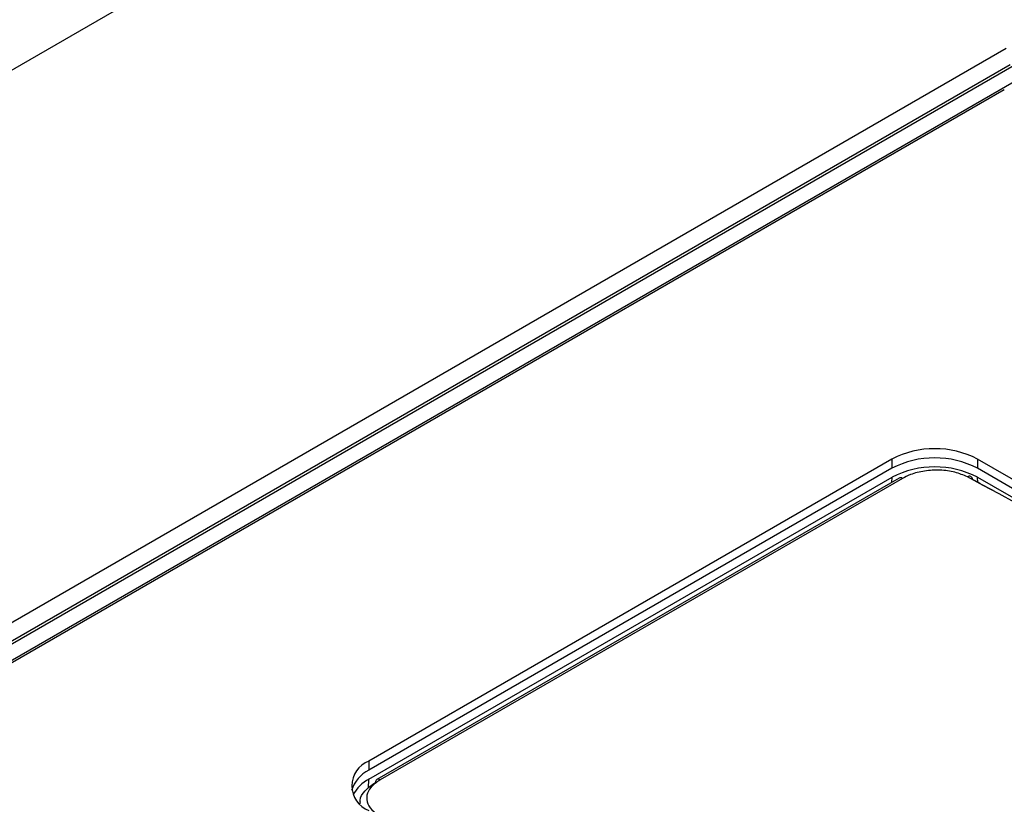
# Paper-space layout 'Sheet1' of a CAD drawing. Header units: millimetres. Extents: x 0 to 420, y 0 to 297.
# Tile 123 of 135: x 332.31 to 339.31, y 274.53 to 280.11. Entities that reach past the tile are written whole.
import ezdxf

# ---------------------------------------------------------------- set-up
doc = ezdxf.new("R2010")
doc.units = ezdxf.units.MM
doc.layers.add('SLD-0', color=179, linetype='Continuous')

psp = doc.layouts.new('Sheet1')

# ---------------------------------------------------------------- linework, layer by layer
at = {"layer": 'SLD-0', "color": 179, "linetype": 'Continuous', "lineweight": 25}
for p, q in [((335.2112, 281.4559), (309.8964, 266.842)), ((339.3213, 279.8994), (313.4694, 264.9755)), ((339.349, 279.7829), (313.7268, 264.9916)), ((339.379, 279.78), (313.7568, 264.9886)), ((339.379, 279.664), (313.9577, 264.9886)), ((339.3083, 279.6054), (321.1357, 269.1146)), ((338.5093, 276.9806), (334.7899, 274.8335)), ((338.5093, 276.9806), (338.5093, 276.9153)), ((346.3582, 272.8006), (339.1174, 276.9806)), ((339.1174, 276.9806), (339.1174, 276.9153)), ((338.5093, 276.9153), (334.7899, 274.7682)), ((346.3582, 272.7353), (339.1174, 276.9153)), ((334.7906, 274.7042), (338.51, 276.8514)), ((338.5602, 276.8454), (334.8465, 274.7015)), ((338.5838, 276.8437), (334.8701, 274.6998)), ((339.1181, 276.8514), (340.1343, 276.2647)), ((334.7899, 274.8335), (334.7899, 274.7682)), ((334.7263, 274.538), (334.7258, 274.5297))]:
    psp.add_line(p, q, dxfattribs=at)
at = {"layer": 'SLD-0', "color": 8, "linetype": 'Continuous', "lineweight": 25}
for p, q in [((338.5083, 276.8154), (338.51, 276.8514)), ((339.1198, 276.815), (339.1181, 276.8514)), ((334.7877, 274.6416), (334.7906, 274.7042))]:
    psp.add_line(p, q, dxfattribs=at)
at = {"layer": 'SLD-0', "color": 179, "linetype": 'Continuous', "lineweight": 25}
for centre, radius, start, end in [((338.8133, 276.3938), 0.6609, 62.60977, 117.39023), ((338.8133, 276.3285), 0.6609, 62.60977, 117.39023), ((338.814, 276.2646), 0.6609, 62.60975, 117.39047), ((338.5706, 276.8245), 0.0233, 55.44239, 116.45143), ((339.0598, 276.8361), 0.0227, 357.09247, 127.97073), ((334.8565, 274.658), 0.1877, 110.78361, 249.21639), ((334.8886, 274.56), 0.2303, 115.37147, 163.54243), ((334.9094, 274.4742), 0.2589, 117.30818, 152.7899), ((334.8603, 274.6817), 0.0241, 124.8343, 182.39933)]:
    psp.add_arc(centre, radius, start, end, dxfattribs=at)
at = {"layer": 'SLD-0', "color": 8, "linetype": 'Continuous', "lineweight": 25}
psp.add_arc((334.8569, 274.6807), 0.0233, 55.44239, 116.45143, dxfattribs=at)
at = {"layer": 'SLD-0', "color": 179, "linetype": 'Continuous', "lineweight": 25}
for centre, major_axis, ratio, start_param, end_param in [((347.5571, 169.6006), (-71.1009, 111.7438), 0.546425, 5.435695, 5.512897), ((347.5924, 169.6231), (-71.0758, 111.7006), 0.546414, 5.511325, 5.512889)]:
    psp.add_ellipse(centre, major_axis=major_axis, ratio=ratio, start_param=start_param, end_param=end_param, dxfattribs=at)
for points, knots in [([(339.0458, 276.854), (339.0173, 276.8664), (338.9604, 276.8912), (338.8514, 276.905), (338.7406, 276.899), (338.6478, 276.8763), (338.602, 276.853), (338.5838, 276.8437)], [0, 0, 0, 0, 0.214684, 0.429359, 0.643931, 0.858303, 1, 1, 1, 1]), ([(334.73, 274.538), (334.7292, 274.5432), (334.7249, 274.5717), (334.7574, 274.6243), (334.8099, 274.6619), (334.8362, 274.6807)], [0, 0, 0, 0, 0.100465, 0.550231, 1, 1, 1, 1]), ([(334.8701, 274.6998), (334.8467, 274.6835), (334.8, 274.6509), (334.7706, 274.5899), (334.7769, 274.5287), (334.8142, 274.4781), (334.8545, 274.4536), (334.8706, 274.4438)], [0, 0, 0, 0, 0.214139, 0.428294, 0.642567, 0.857052, 1, 1, 1, 1])]:
    psp.add_open_spline(points, degree=3, knots=knots, dxfattribs=at)

doc.saveas('drawing.dxf')
